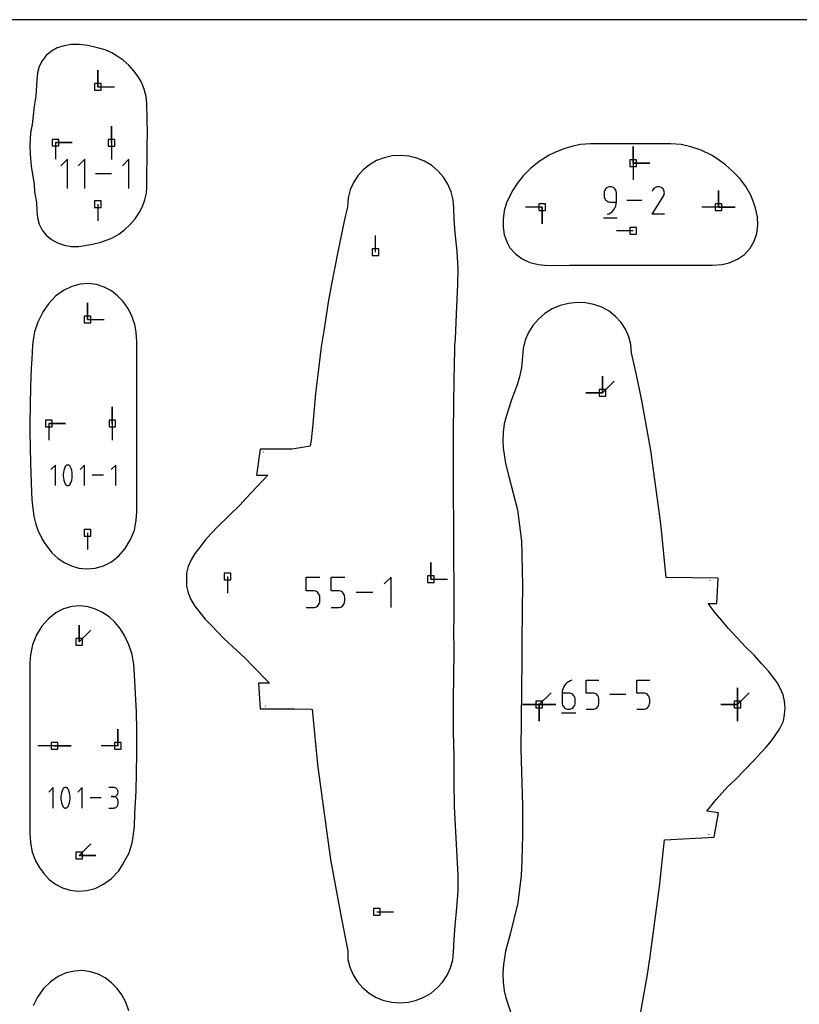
# Model space of a CAD drawing. Extents: x 0 to 600, y 0 to 900.
# Tile 18 of 55: x 170 to 237, y 816 to 900. Entities that reach past the tile are written whole.
import ezdxf

# ---------------------------------------------------------------- set-up
doc = ezdxf.new("R2010")
doc.units = 0

msp = doc.modelspace()

# ---------------------------------------------------------------- linework, layer by layer
at = {"layer": 'annotation', "color": 1}
for p, q in [((177.170846, 894.241262), (177.170846, 895.670012)), ((177.170846, 894.241262), (177.170846, 895.670012)), ((177.170846, 895.670012), (177.170846, 894.241262)), ((177.170846, 894.241262), (178.599596, 894.241262)), ((178.352972, 889.442863), (178.352972, 890.871613)), ((178.352972, 889.442863), (178.352972, 890.871613)), ((178.352972, 890.871613), (178.352972, 889.442863)), ((173.537967, 889.449781), (174.966717, 889.449781)), ((173.537967, 889.449781), (174.966717, 889.449781)), ((174.966717, 889.449781), (173.537967, 889.449781)), ((173.537967, 889.449781), (173.537967, 888.021031)), ((178.352972, 889.442863), (178.352971, 888.014113)), ((223.131706, 887.693757), (223.131706, 889.122507)), ((223.131706, 887.693757), (223.131706, 889.122507)), ((223.131706, 889.122507), (223.131706, 887.693757)), ((223.131706, 887.693757), (223.131706, 889.122507)), ((223.131706, 889.122507), (223.131706, 887.693757)), ((174.560952, 888.021831), (174.005908, 887.46663)), ((174.560952, 885.52515), (174.560952, 888.021831)), ((176.052252, 888.021831), (175.497208, 887.46663)), ((176.052252, 885.52515), (176.052252, 888.021831)), ((179.84495, 888.021831), (179.289906, 887.46663)), ((179.84495, 885.52515), (179.84495, 888.021831)), ((223.131706, 887.693757), (223.131705, 886.265007)), ((223.131706, 887.693757), (224.560456, 887.693757)), ((223.131706, 887.693757), (224.560456, 887.693757)), ((224.560456, 887.693757), (223.131706, 887.693757)), ((178.353807, 886.773491), (176.988664, 886.773491)), ((220.672699, 885.325447), (220.648246, 885.236451)), ((220.711624, 885.407415), (220.672699, 885.325447)), ((220.763523, 885.480864), (220.711624, 885.407415)), ((220.8269, 885.544303), (220.763523, 885.480864)), ((220.900256, 885.59624), (220.8269, 885.544303)), ((220.982095, 885.635184), (220.900256, 885.59624)), ((221.070919, 885.659645), (220.982095, 885.635184)), ((221.16523, 885.668129), (221.070919, 885.659645)), ((221.259737, 885.659645), (221.16523, 885.668129)), ((221.16523, 885.668129), (221.16523, 885.668129)), ((221.348665, 885.635184), (221.259737, 885.659645)), ((221.430534, 885.59624), (221.348665, 885.635184)), ((221.503866, 885.544303), (221.430534, 885.59624)), ((221.567181, 885.480864), (221.503866, 885.544303)), ((221.619002, 885.407415), (221.567181, 885.480864)), ((221.657847, 885.325447), (221.619002, 885.407415)), ((221.682239, 885.236451), (221.657847, 885.325447)), ((224.830109, 885.405005), (224.761105, 885.272636)), ((224.884869, 885.482656), (224.830109, 885.405005)), ((224.950569, 885.547476), (224.884869, 885.482656)), ((225.02521, 885.598947), (224.950569, 885.547476)), ((225.106795, 885.636549), (225.02521, 885.598947)), ((225.193326, 885.659764), (225.106795, 885.636549)), ((225.282803, 885.668072), (225.193326, 885.659764)), ((225.373229, 885.660954), (225.282803, 885.668072)), ((225.462607, 885.637891), (225.373229, 885.660954)), ((225.548936, 885.598364), (225.462607, 885.637891)), ((225.626149, 885.543536), (225.548936, 885.598364)), ((225.548936, 885.598364), (225.548936, 885.598364)), ((225.690708, 885.477742), (225.626149, 885.543536)), ((225.742037, 885.402999), (225.690708, 885.477742)), ((225.779565, 885.321324), (225.742037, 885.402999)), ((225.802715, 885.234732), (225.779565, 885.321324)), ((230.455896, 883.904499), (230.455896, 885.333249)), ((230.455896, 883.904499), (230.455896, 885.333249)), ((230.455896, 885.333249), (230.455896, 883.904499)), ((230.455896, 883.904499), (230.455896, 885.333249)), ((230.455896, 885.333249), (230.455896, 883.904499)), ((220.648246, 885.236451), (220.639762, 885.141919)), ((220.639762, 885.141919), (220.639762, 884.878814)), ((220.639762, 884.878814), (220.639762, 884.878814)), ((220.639762, 884.878814), (220.648246, 884.784287)), ((220.648246, 884.784287), (220.672699, 884.695305)), ((220.672699, 884.695305), (220.711624, 884.613357)), ((220.711624, 884.613357), (220.763523, 884.539931)), ((220.763523, 884.539931), (220.8269, 884.476517)), ((220.8269, 884.476517), (220.900256, 884.424603)), ((221.690699, 885.141919), (221.682239, 885.236451)), ((221.690699, 884.352752), (221.690699, 885.141919)), ((221.690699, 885.141919), (221.690699, 885.141919)), ((223.872297, 884.484973), (222.578437, 884.484973)), ((224.759621, 883.301796), (225.730721, 884.865142)), ((225.730721, 884.865142), (225.731882, 884.866579)), ((225.730721, 884.865142), (225.730721, 884.865142)), ((225.731882, 884.866579), (225.732995, 884.868028)), ((225.732995, 884.868028), (225.734068, 884.869501)), ((225.734068, 884.869501), (225.735108, 884.871011)), ((225.735108, 884.871011), (225.736122, 884.872569)), ((225.736122, 884.872569), (225.737118, 884.874189)), ((225.737118, 884.874189), (225.738103, 884.875882)), ((225.738103, 884.875882), (225.739085, 884.877661)), ((225.739085, 884.877661), (225.74007, 884.879537)), ((225.74007, 884.879537), (225.780166, 884.965627)), ((225.74007, 884.879537), (225.74007, 884.879537)), ((225.780166, 884.965627), (225.80359, 885.054868)), ((225.810915, 885.145242), (225.802715, 885.234732)), ((225.80359, 885.054868), (225.810915, 885.145242)), ((177.170846, 884.173346), (177.170846, 882.744596)), ((215.310647, 883.904499), (213.881897, 883.904499)), ((215.310647, 883.904499), (215.310647, 882.475749)), ((215.310647, 883.904499), (215.310647, 882.475749)), ((215.310647, 882.475749), (215.310647, 883.904499)), ((220.900256, 884.424603), (220.982095, 884.385678)), ((220.982095, 884.385678), (221.070919, 884.361232)), ((221.070919, 884.361232), (221.16523, 884.352752)), ((221.16523, 884.352752), (221.690699, 884.352752)), ((221.314632, 883.526959), (221.423602, 883.63625)), ((221.423602, 883.63625), (221.515956, 883.75945)), ((221.515956, 883.75945), (221.590268, 883.894628)), ((221.590268, 883.894628), (221.645113, 884.039857)), ((221.645113, 884.039857), (221.679065, 884.193208)), ((221.679065, 884.193208), (221.690699, 884.352752)), ((230.455896, 883.904499), (229.027146, 883.904499)), ((230.455896, 883.904499), (231.884646, 883.904499)), ((230.455896, 883.904499), (231.884646, 883.904499)), ((231.884646, 883.904499), (230.455896, 883.904499)), ((220.574097, 883.006026), (221.757254, 883.006026)), ((220.902274, 883.301816), (221.052542, 883.357813)), ((220.902274, 883.301816), (220.902274, 883.301816)), ((221.052542, 883.357813), (221.19047, 883.433504)), ((221.19047, 883.433504), (221.314632, 883.526959)), ((225.810558, 883.301796), (224.759621, 883.301796)), ((201.00955, 880.056924), (201.00955, 881.485674)), ((223.131273, 881.875145), (221.702523, 881.875145)), ((176.300084, 874.291408), (176.300084, 875.720158)), ((176.300084, 874.291408), (176.300084, 875.720158)), ((176.300084, 875.720158), (176.300084, 874.291408)), ((176.300084, 874.291408), (177.728834, 874.291408)), ((220.491567, 867.991507), (220.491567, 869.420257)), ((220.491567, 867.991507), (220.491567, 869.420257)), ((220.491567, 869.420257), (220.491567, 867.991507)), ((220.491567, 867.991507), (220.491567, 869.420257)), ((220.491567, 869.420257), (220.491567, 867.991507)), ((220.491567, 867.991507), (221.501846, 869.001786)), ((220.491567, 867.991507), (219.062817, 867.991507)), ((220.491567, 867.991507), (219.062817, 867.991507)), ((219.062817, 867.991507), (220.491567, 867.991507)), ((178.420178, 865.361173), (178.420178, 866.789923)), ((178.420178, 865.361173), (178.420178, 866.789923)), ((178.420178, 866.789923), (178.420178, 865.361173)), ((172.971767, 865.361173), (174.400517, 865.361173)), ((172.971767, 865.361173), (174.400517, 865.361173)), ((174.400517, 865.361173), (172.971767, 865.361173)), ((172.971767, 865.361173), (172.971767, 863.932423)), ((178.420178, 865.361173), (178.420178, 863.932423)), ((191.373468, 862.919839), (191.371316, 862.886587)), ((173.543254, 861.795016), (173.1512, 861.402852)), ((173.543254, 860.031496), (173.543254, 861.795016)), ((174.373654, 861.655374), (174.306053, 861.496402)), ((174.396419, 861.69323), (174.373654, 861.655374)), ((174.373654, 861.655374), (174.373654, 861.655374)), ((174.42479, 861.725491), (174.396419, 861.69323)), ((174.457828, 861.751844), (174.42479, 861.725491)), ((174.494593, 861.771976), (174.457828, 861.751844)), ((174.534147, 861.785575), (174.494593, 861.771976)), ((174.575548, 861.792329), (174.534147, 861.785575)), ((174.61786, 861.791926), (174.575548, 861.792329)), ((174.660141, 861.784054), (174.61786, 861.791926)), ((174.701453, 861.7684), (174.660141, 861.784054)), ((174.717268, 861.760089), (174.701453, 861.7684)), ((174.701453, 861.7684), (174.701453, 861.7684)), ((174.732443, 861.750544), (174.717268, 861.760089)), ((174.746907, 861.739838), (174.732443, 861.750544)), ((174.760583, 861.728049), (174.746907, 861.739838)), ((174.7734, 861.715251), (174.760583, 861.728049)), ((174.785282, 861.70152), (174.7734, 861.715251)), ((174.796157, 861.686931), (174.785282, 861.70152)), ((174.805951, 861.671561), (174.796157, 861.686931)), ((174.81459, 861.655484), (174.805951, 861.671561)), ((174.882518, 861.496185), (174.81459, 861.655484)), ((174.81459, 861.655484), (174.81459, 861.655484)), ((176.037707, 861.795016), (175.645654, 861.402852)), ((176.037707, 860.031496), (176.037707, 861.795016)), ((178.716663, 861.795016), (178.32461, 861.402852)), ((178.716663, 860.031496), (178.716663, 861.795016)), ((174.221552, 861.165933), (174.204651, 860.997044)), ((174.204651, 860.997044), (174.204651, 860.827457)), ((174.204651, 860.827457), (174.221552, 860.658478)), ((174.255352, 861.33282), (174.221552, 861.165933)), ((174.306053, 861.496402), (174.255352, 861.33282)), ((174.933465, 861.332358), (174.882518, 861.496185)), ((174.96743, 861.165306), (174.933465, 861.332358)), ((174.984412, 860.996335), (174.96743, 861.165306)), ((174.96743, 860.657851), (174.984412, 860.826748)), ((174.984412, 860.826748), (174.984412, 860.996335)), ((177.6634, 860.913256), (176.699138, 860.913256)), ((191.263618, 861.147784), (191.263618, 861.147784)), ((174.221552, 860.658478), (174.255352, 860.49141)), ((174.255352, 860.49141), (174.306053, 860.327558)), ((174.306053, 860.327558), (174.373654, 860.168226)), ((174.373654, 860.168226), (174.373654, 860.168226)), ((174.373654, 860.168226), (174.382261, 860.152181)), ((174.382261, 860.152181), (174.391983, 860.136888)), ((174.391983, 860.136888), (174.402777, 860.122391)), ((174.402777, 860.122391), (174.414604, 860.108739)), ((174.414604, 860.108739), (174.427422, 860.095976)), ((174.427422, 860.095976), (174.44119, 860.084151)), ((174.44119, 860.084151), (174.455867, 860.073308)), ((174.455867, 860.073308), (174.471413, 860.063495)), ((174.471413, 860.063495), (174.487787, 860.054757)), ((174.487787, 860.054757), (174.487787, 860.054757)), ((174.487787, 860.054757), (174.528773, 860.039436)), ((174.528773, 860.039436), (174.570808, 860.031823)), ((174.570808, 860.031823), (174.612941, 860.031611)), ((174.612941, 860.031611), (174.654223, 860.038487)), ((174.654223, 860.038487), (174.693702, 860.052141)), ((174.693702, 860.052141), (174.730428, 860.072264)), ((174.730428, 860.072264), (174.763452, 860.098544)), ((174.763452, 860.098544), (174.791822, 860.130672)), ((174.791822, 860.130672), (174.81459, 860.168337)), ((174.81459, 860.168337), (174.882518, 860.327341)), ((174.81459, 860.168337), (174.81459, 860.168337)), ((174.882518, 860.327341), (174.933465, 860.490947)), ((174.933465, 860.490947), (174.96743, 860.657851)), ((176.300084, 855.962036), (176.300084, 854.533286)), ((205.769213, 852.00405), (205.769213, 853.4328)), ((205.769213, 852.00405), (205.769213, 853.4328)), ((205.769213, 853.4328), (205.769213, 852.00405)), ((188.292597, 852.242175), (188.292597, 850.813425)), ((195.06576, 851.01094), (195.06576, 852.176764)), ((195.06576, 852.176764), (196.228464, 852.176764)), ((197.210204, 851.01094), (197.210204, 852.176764)), ((197.210204, 852.176764), (198.372909, 852.176764)), ((202.349942, 852.176764), (201.767933, 851.59459)), ((202.349942, 849.558791), (202.349942, 852.176764)), ((205.769213, 852.00405), (207.197963, 852.00405)), ((229.729377, 851.895498), (229.727545, 851.922493)), ((195.647112, 851.01094), (195.06576, 851.01094)), ((195.751497, 851.001609), (195.647112, 851.01094)), ((195.84979, 850.974698), (195.751497, 851.001609)), ((195.940339, 850.931831), (195.84979, 850.974698)), ((196.021492, 850.874629), (195.940339, 850.931831)), ((196.091595, 850.804716), (196.021492, 850.874629)), ((196.148996, 850.723715), (196.091595, 850.804716)), ((196.192044, 850.633248), (196.148996, 850.723715)), ((197.791556, 851.01094), (197.210204, 851.01094)), ((197.895941, 851.001609), (197.791556, 851.01094)), ((197.994234, 850.974698), (197.895941, 851.001609)), ((198.084783, 850.931831), (197.994234, 850.974698)), ((198.165936, 850.874629), (198.084783, 850.931831)), ((198.236039, 850.804716), (198.165936, 850.874629)), ((198.293441, 850.723715), (198.236039, 850.804716)), ((198.336488, 850.633248), (198.293441, 850.723715)), ((200.786357, 850.867777), (199.354895, 850.867777)), ((196.091541, 849.765876), (196.14896, 849.847111)), ((196.14896, 849.847111), (196.192025, 849.937774)), ((196.192025, 849.937774), (196.219078, 850.03622)), ((196.219084, 850.534938), (196.192044, 850.633248)), ((196.219078, 850.03622), (196.228464, 850.1408)), ((196.228464, 850.430409), (196.219084, 850.534938)), ((196.228464, 850.1408), (196.228464, 850.430409)), ((196.228464, 850.430409), (196.228464, 850.430409)), ((198.235985, 849.765876), (198.293404, 849.847111)), ((198.293404, 849.847111), (198.336469, 849.937774)), ((198.336469, 849.937774), (198.363522, 850.03622)), ((198.363528, 850.534938), (198.336488, 850.633248)), ((198.363522, 850.03622), (198.372909, 850.1408)), ((198.372909, 850.430409), (198.363528, 850.534938)), ((198.372909, 850.1408), (198.372909, 850.430409)), ((198.372909, 850.430409), (198.372909, 850.430409)), ((195.06576, 849.558791), (195.647112, 849.558791)), ((195.647112, 849.558791), (195.751454, 849.568172)), ((195.647112, 849.558791), (195.647112, 849.558791)), ((195.751454, 849.568172), (195.849724, 849.595219)), ((195.849724, 849.595219), (195.940266, 849.638283)), ((195.940266, 849.638283), (196.021424, 849.695718)), ((196.021424, 849.695718), (196.091541, 849.765876)), ((197.210204, 849.558791), (197.791556, 849.558791)), ((197.791556, 849.558791), (197.895898, 849.568172)), ((197.791556, 849.558791), (197.791556, 849.558791)), ((197.895898, 849.568172), (197.994168, 849.595219)), ((197.994168, 849.595219), (198.08471, 849.638283)), ((198.08471, 849.638283), (198.165868, 849.695718)), ((198.165868, 849.695718), (198.235985, 849.765876)), ((175.568057, 846.617535), (175.568057, 848.046285)), ((175.568057, 846.617535), (175.568057, 848.046285)), ((175.568057, 848.046285), (175.568057, 846.617535)), ((175.568057, 846.617535), (176.578336, 847.627814)), ((217.432439, 843.104353), (217.317135, 842.98856)), ((217.563846, 843.203448), (217.432439, 843.104353)), ((217.709859, 843.283833), (217.563846, 843.203448)), ((217.868979, 843.343494), (217.709859, 843.283833)), ((217.868979, 843.343494), (217.868979, 843.343494)), ((219.083502, 842.229634), (219.083502, 843.343494)), ((219.083502, 843.343494), (220.194381, 843.343494)), ((223.438, 842.229634), (223.438, 843.343494)), ((223.438, 843.343494), (224.548879, 843.343494)), ((215.067533, 841.245352), (216.077812, 842.255631)), ((217.046942, 842.398701), (217.034643, 842.229634)), ((217.034643, 842.229634), (217.034643, 841.398279)), ((217.590082, 842.229634), (217.034643, 842.229634)), ((217.08284, 842.561141), (217.046942, 842.398701)), ((217.140837, 842.71494), (217.08284, 842.561141)), ((217.219435, 842.858084), (217.140837, 842.71494)), ((217.317135, 842.98856), (217.219435, 842.858084)), ((217.68998, 842.220719), (217.590082, 842.229634)), ((217.783979, 842.195008), (217.68998, 842.220719)), ((219.638942, 842.229634), (219.083502, 842.229634)), ((219.738674, 842.220719), (219.638942, 842.229634)), ((219.832586, 842.195008), (219.738674, 842.220719)), ((223.993439, 842.229634), (223.438, 842.229634)), ((224.093171, 842.220719), (223.993439, 842.229634)), ((224.187083, 842.195008), (224.093171, 842.220719)), ((232.077869, 841.245352), (232.077869, 842.674102)), ((232.077869, 841.245352), (232.077869, 842.674102)), ((232.077869, 842.674102), (232.077869, 841.245352)), ((232.077869, 841.245352), (232.077869, 842.674102)), ((232.077869, 842.674102), (232.077869, 841.245352)), ((232.077869, 841.245352), (232.077869, 842.674102)), ((232.077869, 842.674102), (232.077869, 841.245352)), ((232.077869, 841.245352), (233.088148, 842.255631)), ((217.034643, 841.398279), (217.034643, 841.398279)), ((217.034643, 841.398279), (217.043611, 841.298361)), ((217.870518, 842.154051), (217.783979, 842.195008)), ((217.948033, 842.099399), (217.870518, 842.154051)), ((218.01496, 842.032603), (217.948033, 842.099399)), ((218.069736, 841.955212), (218.01496, 842.032603)), ((218.110797, 841.868777), (218.069736, 841.955212)), ((218.13658, 841.77485), (218.110797, 841.868777)), ((218.145522, 841.674979), (218.13658, 841.77485)), ((218.13658, 841.298361), (218.145522, 841.398279)), ((218.145522, 841.398279), (218.145522, 841.674979)), ((218.145522, 841.674979), (218.145522, 841.674979)), ((219.919099, 842.154051), (219.832586, 842.195008)), ((219.996634, 842.099399), (219.919099, 842.154051)), ((220.063612, 842.032603), (219.996634, 842.099399)), ((220.118455, 841.955212), (220.063612, 842.032603)), ((220.159584, 841.868777), (220.118455, 841.955212)), ((220.185419, 841.77485), (220.159584, 841.868777)), ((220.185414, 841.298361), (220.194381, 841.398279)), ((220.194381, 841.674979), (220.185419, 841.77485)), ((220.194381, 841.398279), (220.194381, 841.674979)), ((220.194381, 841.674979), (220.194381, 841.674979)), ((222.500255, 842.092853), (221.132597, 842.092853)), ((224.273596, 842.154051), (224.187083, 842.195008)), ((224.351131, 842.099399), (224.273596, 842.154051)), ((224.41811, 842.032603), (224.351131, 842.099399)), ((224.472953, 841.955212), (224.41811, 842.032603)), ((224.514081, 841.868777), (224.472953, 841.955212)), ((224.539916, 841.77485), (224.514081, 841.868777)), ((224.539911, 841.298361), (224.548879, 841.398279)), ((224.548879, 841.674979), (224.539916, 841.77485)), ((224.548879, 841.398279), (224.548879, 841.674979)), ((224.548879, 841.674979), (224.548879, 841.674979)), ((191.538586, 841.147316), (191.542927, 841.090996)), ((215.067533, 841.245352), (213.638783, 841.245352)), ((215.067533, 841.245352), (213.638783, 841.245352)), ((213.638783, 841.245352), (215.067533, 841.245352)), ((215.067533, 841.245352), (216.496283, 841.245352)), ((215.067533, 841.245352), (216.496283, 841.245352)), ((216.496283, 841.245352), (215.067533, 841.245352)), ((215.067533, 841.245352), (215.067533, 839.816602)), ((215.067533, 841.245352), (216.496283, 841.245352)), ((216.496283, 841.245352), (215.067533, 841.245352)), ((215.067533, 841.245352), (215.067533, 839.816602)), ((215.067533, 839.816602), (215.067533, 841.245352)), ((215.067533, 841.245352), (216.496283, 841.245352)), ((216.496283, 841.245352), (215.067533, 841.245352)), ((215.067533, 841.245352), (215.067533, 839.816602)), ((215.067533, 839.816602), (215.067533, 841.245352)), ((216.965076, 840.529552), (218.215717, 840.529552)), ((217.043611, 841.298361), (217.069459, 841.204303)), ((217.069459, 841.204303), (217.110604, 841.117681)), ((217.110604, 841.117681), (217.165463, 841.040067)), ((217.165463, 841.040067), (217.232455, 840.973036)), ((217.232455, 840.973036), (217.309995, 840.918161)), ((217.309995, 840.918161), (217.396502, 840.877017)), ((217.396502, 840.877017), (217.490392, 840.851176)), ((217.490392, 840.851176), (217.590082, 840.842212)), ((217.590082, 840.842212), (217.68998, 840.851176)), ((217.590082, 840.842212), (217.590082, 840.842212)), ((217.68998, 840.851176), (217.783979, 840.877017)), ((217.783979, 840.877017), (217.870518, 840.918161)), ((217.870518, 840.918161), (217.948033, 840.973036)), ((217.948033, 840.973036), (218.01496, 841.040067)), ((218.01496, 841.040067), (218.069736, 841.117681)), ((218.069736, 841.117681), (218.110797, 841.204303)), ((218.110797, 841.204303), (218.13658, 841.298361)), ((219.083502, 840.842212), (219.638942, 840.842212)), ((219.638942, 840.842212), (219.738632, 840.851176)), ((219.638942, 840.842212), (219.638942, 840.842212)), ((219.738632, 840.851176), (219.832522, 840.877017)), ((219.832522, 840.877017), (219.919029, 840.918161)), ((219.919029, 840.918161), (219.996569, 840.973036)), ((219.996569, 840.973036), (220.063561, 841.040067)), ((220.063561, 841.040067), (220.118421, 841.117681)), ((220.118421, 841.117681), (220.159566, 841.204303)), ((220.159566, 841.204303), (220.185414, 841.298361)), ((223.438, 840.842212), (223.993439, 840.842212)), ((223.993439, 840.842212), (224.09313, 840.851176)), ((223.993439, 840.842212), (223.993439, 840.842212)), ((224.09313, 840.851176), (224.18702, 840.877017)), ((224.18702, 840.877017), (224.273526, 840.918161)), ((224.273526, 840.918161), (224.351067, 840.973036)), ((224.351067, 840.973036), (224.418058, 841.040067)), ((224.418058, 841.040067), (224.472918, 841.117681)), ((224.472918, 841.117681), (224.514063, 841.204303)), ((224.514063, 841.204303), (224.539911, 841.298361)), ((232.077869, 841.245352), (230.64912, 841.245352)), ((232.077869, 841.245352), (230.64912, 841.245352)), ((230.64912, 841.245352), (232.077869, 841.245352)), ((232.077869, 841.245352), (232.077869, 839.816602)), ((232.077869, 841.245352), (232.077869, 839.816602)), ((232.077869, 839.816602), (232.077869, 841.245352)), ((232.077869, 841.245352), (232.077869, 839.816602)), ((232.077869, 839.816602), (232.077869, 841.245352)), ((178.896408, 837.695179), (178.896408, 839.123929)), ((178.896408, 837.695179), (178.896408, 839.123929)), ((178.896408, 839.123929), (178.896408, 837.695179)), ((173.448014, 837.695179), (172.019264, 837.695179)), ((173.448014, 837.695179), (174.876764, 837.695179)), ((173.448014, 837.695179), (174.876764, 837.695179)), ((174.876764, 837.695179), (173.448014, 837.695179)), ((178.896408, 837.695179), (177.467658, 837.695179)), ((173.347635, 834.128993), (172.955579, 833.736826)), ((173.347635, 832.365457), (173.347635, 834.128993)), ((174.110441, 833.830376), (174.05974, 833.666793)), ((174.178043, 833.989349), (174.110441, 833.830376)), ((174.200808, 834.027206), (174.178043, 833.989349)), ((174.178043, 833.989349), (174.178043, 833.989349)), ((174.22918, 834.059467), (174.200808, 834.027206)), ((174.262218, 834.08582), (174.22918, 834.059467)), ((174.298983, 834.105952), (174.262218, 834.08582)), ((174.338537, 834.119551), (174.298983, 834.105952)), ((174.379939, 834.126306), (174.338537, 834.119551)), ((174.422251, 834.125903), (174.379939, 834.126306)), ((174.464532, 834.11803), (174.422251, 834.125903)), ((174.505845, 834.102376), (174.464532, 834.11803)), ((174.52166, 834.094066), (174.505845, 834.102376)), ((174.505845, 834.102376), (174.505845, 834.102376)), ((174.536836, 834.08452), (174.52166, 834.094066)), ((174.551299, 834.073814), (174.536836, 834.08452)), ((174.564976, 834.062025), (174.551299, 834.073814)), ((174.577792, 834.049227), (174.564976, 834.062025)), ((174.589675, 834.035496), (174.577792, 834.049227)), ((174.60055, 834.020907), (174.589675, 834.035496)), ((174.610344, 834.005537), (174.60055, 834.020907)), ((174.618982, 833.98946), (174.610344, 834.005537)), ((174.686912, 833.830159), (174.618982, 833.98946)), ((174.618982, 833.98946), (174.618982, 833.98946)), ((174.737859, 833.66633), (174.686912, 833.830159)), ((175.842111, 834.128993), (175.450054, 833.736826)), ((175.842111, 832.365457), (175.842111, 834.128993)), ((178.520592, 834.126947), (178.128978, 834.126947)), ((178.591025, 834.120625), (178.520592, 834.126947)), ((178.6573, 834.102406), (178.591025, 834.120625)), ((178.718314, 834.073411), (178.6573, 834.102406)), ((178.772966, 834.03476), (178.718314, 834.073411)), ((178.820153, 833.987574), (178.772966, 834.03476)), ((178.858773, 833.932973), (178.820153, 833.987574)), ((178.887724, 833.872077), (178.858773, 833.932973)), ((178.905902, 833.806008), (178.887724, 833.872077)), ((178.912207, 833.735886), (178.905902, 833.806008)), ((174.025939, 833.499904), (174.009039, 833.331013)), ((174.009039, 833.331013), (174.009039, 833.161425)), ((174.009039, 833.161425), (174.025939, 832.992444)), ((174.05974, 833.666793), (174.025939, 833.499904)), ((174.025939, 832.992444), (174.05974, 832.825375)), ((174.771824, 833.499277), (174.737859, 833.66633)), ((174.737859, 832.824912), (174.771824, 832.991818)), ((174.788806, 833.330305), (174.771824, 833.499277)), ((174.771824, 832.991818), (174.788806, 833.160717)), ((174.788806, 833.160717), (174.788806, 833.330305)), ((177.467818, 833.247225), (176.503547, 833.247225)), ((178.520592, 833.343718), (178.324509, 833.343718)), ((178.324509, 833.343718), (178.520592, 833.343718)), ((178.520592, 833.343718), (178.591025, 833.350042)), ((178.591025, 833.337396), (178.520592, 833.343718)), ((178.520592, 833.343718), (178.520592, 833.343718)), ((178.591025, 833.350042), (178.6573, 833.368271)), ((178.6573, 833.319178), (178.591025, 833.337396)), ((178.6573, 833.368271), (178.718314, 833.397295)), ((178.718314, 833.290183), (178.6573, 833.319178)), ((178.718314, 833.397295), (178.772966, 833.436002)), ((178.772966, 833.251532), (178.718314, 833.290183)), ((178.772966, 833.436002), (178.820153, 833.483281)), ((178.820153, 833.204345), (178.772966, 833.251532)), ((178.820153, 833.483281), (178.858773, 833.53802)), ((178.858773, 833.149744), (178.820153, 833.204345)), ((178.858773, 833.53802), (178.887724, 833.599108)), ((178.887724, 833.088849), (178.858773, 833.149744)), ((178.887724, 833.599108), (178.905902, 833.665434)), ((178.905902, 833.02278), (178.887724, 833.088849)), ((178.905902, 833.665434), (178.912207, 833.735886)), ((178.912207, 832.952657), (178.905902, 833.02278)), ((178.912207, 833.735886), (178.912207, 833.735886)), ((178.912207, 832.756574), (178.912207, 832.952657)), ((178.912207, 832.952657), (178.912207, 832.952657)), ((174.05974, 832.825375), (174.110441, 832.661522)), ((174.110441, 832.661522), (174.178043, 832.502188)), ((174.178043, 832.502188), (174.178043, 832.502188)), ((174.178043, 832.502188), (174.18665, 832.486144)), ((174.18665, 832.486144), (174.196372, 832.47085)), ((174.196372, 832.47085), (174.207166, 832.456353)), ((174.207166, 832.456353), (174.218993, 832.442701)), ((174.218993, 832.442701), (174.231811, 832.429938)), ((174.231811, 832.429938), (174.245579, 832.418112)), ((174.245579, 832.418112), (174.260257, 832.407269)), ((174.260257, 832.407269), (174.275803, 832.397456)), ((174.275803, 832.397456), (174.292176, 832.388719)), ((174.292176, 832.388719), (174.292176, 832.388719)), ((174.292176, 832.388719), (174.333163, 832.373397)), ((174.333163, 832.373397), (174.375199, 832.365785)), ((174.375199, 832.365785), (174.417332, 832.365572)), ((174.417332, 832.365572), (174.458614, 832.372448)), ((174.458614, 832.372448), (174.498093, 832.386103)), ((174.498093, 832.386103), (174.53482, 832.406225)), ((174.53482, 832.406225), (174.567844, 832.432506)), ((174.567844, 832.432506), (174.596215, 832.464634)), ((174.596215, 832.464634), (174.618982, 832.502299)), ((174.618982, 832.502299), (174.686912, 832.661305)), ((174.618982, 832.502299), (174.618982, 832.502299)), ((174.686912, 832.661305), (174.737859, 832.824912)), ((178.128978, 832.365512), (178.520592, 832.365512)), ((178.520592, 832.365512), (178.591025, 832.371831)), ((178.520592, 832.365512), (178.520592, 832.365512)), ((178.591025, 832.371831), (178.6573, 832.39004)), ((178.6573, 832.39004), (178.718314, 832.419024)), ((178.718314, 832.419024), (178.772966, 832.457663)), ((178.772966, 832.457663), (178.820153, 832.50484)), ((178.820153, 832.50484), (178.858773, 832.559437)), ((178.858773, 832.559437), (178.887724, 832.620337)), ((178.887724, 832.620337), (178.905902, 832.686422)), ((178.905902, 832.686422), (178.912207, 832.756574)), ((229.617821, 830.094384), (229.621035, 830.136434)), ((175.568057, 828.288194), (176.578336, 829.298473)), ((175.568057, 828.288194), (176.996807, 828.288194)), ((175.568057, 828.288194), (176.996807, 828.288194)), ((176.996807, 828.288194), (175.568057, 828.288194)), ((201.124762, 823.468819), (202.553512, 823.468819))]:
    msp.add_line(p, q, dxfattribs=at)
at = {"layer": 'boundary', "color": 5}
for p, q in [((173.185423, 897.287886), (172.748027, 896.920908)), ((173.698612, 897.573556), (173.185423, 897.287886)), ((174.275032, 897.770522), (173.698612, 897.573556)), ((174.900487, 897.873559), (174.275032, 897.770522)), ((175.559263, 897.879821), (174.900487, 897.873559)), ((176.316679, 897.7724), (175.559263, 897.879821)), ((177.036454, 897.627618), (176.316679, 897.7724)), ((177.800776, 897.404693), (177.036454, 897.627618)), ((178.36769, 897.158133), (177.800776, 897.404693)), ((178.838275, 896.881915), (178.36769, 897.158133)), ((172.399127, 896.483657), (172.140756, 895.982316)), ((172.748027, 896.920908), (172.399127, 896.483657)), ((179.35148, 896.517757), (178.838275, 896.881915)), ((179.822659, 896.105627), (179.35148, 896.517757)), ((171.98524, 895.434338), (171.934143, 894.849696)), ((172.140756, 895.982316), (171.98524, 895.434338)), ((180.244771, 895.651497), (179.822659, 896.105627)), ((180.610959, 895.161609), (180.244771, 895.651497)), ((171.934143, 894.849696), (171.86271, 893.447521)), ((180.914397, 894.642592), (180.610959, 895.161609)), ((181.165452, 894.047204), (180.914397, 894.642592)), ((181.329213, 893.411846), (181.165452, 894.047204)), ((171.86271, 893.447521), (171.710064, 892.568599)), ((181.385217, 892.78534), (181.329213, 893.411846)), ((171.710064, 892.568599), (171.529563, 891.01708)), ((181.429483, 890.222486), (181.385217, 892.78534)), ((171.529563, 891.01708), (171.403464, 890.299205)), ((171.377715, 889.754619), (171.338215, 889.207515)), ((171.403464, 890.299205), (171.377715, 889.754619)), ((181.401587, 889.237689), (181.429483, 890.222486)), ((171.338215, 889.207515), (171.367825, 888.4498)), ((181.38276, 885.627575), (181.401587, 889.237689)), ((217.174933, 888.927557), (216.407066, 888.605931)), ((217.953254, 889.163359), (217.174933, 888.927557)), ((218.601693, 889.297453), (217.953254, 889.163359)), ((219.475297, 889.357801), (218.601693, 889.297453)), ((221.37691, 889.358016), (219.475297, 889.357801)), ((226.369808, 889.360757), (221.37691, 889.358016)), ((227.258612, 889.278922), (226.369808, 889.360757)), ((228.082089, 889.099832), (227.258612, 889.278922)), ((228.974884, 888.792209), (228.082089, 889.099832)), ((229.853236, 888.366366), (228.974884, 888.792209)), ((171.367825, 888.4498), (171.452012, 887.44453)), ((201.100362, 887.906501), (200.502061, 887.557749)), ((201.744931, 888.160816), (201.100362, 887.906501)), ((202.438124, 888.315483), (201.744931, 888.160816)), ((203.145505, 888.361147), (202.438124, 888.315483)), ((203.86004, 888.298468), (203.145505, 888.361147)), ((204.559906, 888.127422), (203.86004, 888.298468)), ((205.225083, 887.852154), (204.559906, 888.127422)), ((205.83901, 887.479543), (205.225083, 887.852154)), ((215.069694, 887.825989), (214.284258, 887.1943)), ((215.916938, 888.364378), (215.069694, 887.825989)), ((216.407066, 888.605931), (215.916938, 888.364378)), ((230.345242, 888.057304), (229.853236, 888.366366)), ((231.043248, 887.553977), (230.345242, 888.057304)), ((171.452012, 887.44453), (171.709678, 885.848571)), ((199.964202, 887.121782), (199.499969, 886.607832)), ((200.502061, 887.557749), (199.964202, 887.121782)), ((206.386711, 887.018713), (205.83901, 887.479543)), ((206.854632, 886.480987), (206.386711, 887.018713)), ((214.284258, 887.1943), (213.695988, 886.595539)), ((231.69044, 886.986097), (231.043248, 887.553977)), ((232.275989, 886.361995), (231.69044, 886.986097)), ((199.499969, 886.607832), (199.121126, 886.027134)), ((207.231232, 885.879691), (206.854632, 886.480987)), ((213.695988, 886.595539), (213.181556, 885.954295)), ((232.789159, 885.690795), (232.275989, 886.361995)), ((171.709678, 885.848571), (171.746496, 885.22484)), ((181.34123, 885.11148), (181.38276, 885.627575)), ((198.83781, 885.392701), (198.658091, 884.719122)), ((199.121126, 886.027134), (198.83781, 885.392701)), ((207.507242, 885.229626), (207.231232, 885.879691)), ((213.181556, 885.954295), (212.743914, 885.274375)), ((233.229832, 884.946329), (232.789159, 885.690795)), ((171.746496, 885.22484), (171.899479, 884.327935)), ((181.007701, 883.983404), (181.215652, 884.543388)), ((181.215652, 884.543388), (181.34123, 885.11148)), ((198.658091, 884.719122), (198.59628, 883.929538)), ((207.675909, 884.546684), (207.507242, 885.229626)), ((207.732941, 883.846614), (207.675909, 884.546684)), ((212.743914, 885.274375), (212.262374, 884.279167)), ((233.466903, 884.35758), (233.229832, 884.946329)), ((171.899479, 884.327935), (171.942631, 883.583601)), ((180.723846, 883.440878), (181.007701, 883.983404)), ((198.59628, 883.929538), (198.373477, 883.009451)), ((207.753811, 882.893549), (207.732941, 883.846614)), ((212.068689, 883.607069), (211.958892, 882.891238)), ((212.262374, 884.279167), (212.068689, 883.607069)), ((233.632499, 883.836625), (233.466903, 884.35758)), ((233.788966, 883.094672), (233.632499, 883.836625)), ((171.942631, 883.583601), (171.993504, 883.000051)), ((171.993504, 883.000051), (172.148106, 882.451753)), ((179.955748, 882.441571), (180.370862, 882.924303)), ((180.370862, 882.924303), (180.723846, 883.440878)), ((198.373477, 883.009451), (197.741351, 879.930813)), ((207.854805, 881.714461), (207.753811, 882.893549)), ((211.958892, 882.891238), (211.957207, 882.203466)), ((233.825132, 882.364425), (233.788966, 883.094672)), ((172.148106, 882.451753), (172.403293, 881.95153)), ((172.403293, 881.95153), (172.753124, 881.511734)), ((178.968949, 881.606907), (179.485878, 882.000095)), ((179.485878, 882.000095), (179.955748, 882.441571)), ((211.957207, 882.203466), (212.067835, 881.533096)), ((233.738721, 881.658819), (233.825132, 882.364425)), ((172.753124, 881.511734), (173.189261, 881.143501)), ((173.189261, 881.143501), (173.701138, 880.856212)), ((177.439577, 880.907609), (178.375719, 881.259983)), ((178.375719, 881.259983), (178.968949, 881.606907)), ((208.016552, 880.103823), (207.854805, 881.714461)), ((212.067835, 881.533096), (212.300746, 880.895572)), ((233.523966, 880.995054), (233.738721, 881.658819)), ((173.701138, 880.856212), (174.276243, 880.657333)), ((174.276243, 880.657333), (174.900375, 880.552104)), ((174.900375, 880.552104), (175.558551, 880.543491)), ((175.558551, 880.543491), (176.092465, 880.613009)), ((176.092465, 880.613009), (176.723036, 880.73031)), ((176.723036, 880.73031), (177.439577, 880.907609)), ((212.300746, 880.895572), (212.552948, 880.439639)), ((212.552948, 880.439639), (213.016213, 879.910047)), ((232.698677, 879.867852), (233.177426, 880.391583)), ((233.177426, 880.391583), (233.523966, 880.995054)), ((197.741351, 879.930813), (197.242158, 877.310852)), ((208.097505, 878.664394), (208.016552, 880.103823)), ((213.016213, 879.910047), (213.589238, 879.484771)), ((213.589238, 879.484771), (214.257188, 879.173656)), ((231.363129, 879.138111), (232.091166, 879.443616)), ((232.091166, 879.443616), (232.698677, 879.867852)), ((208.092356, 877.284246), (208.097505, 878.664394)), ((214.257188, 879.173656), (215.003546, 878.983603)), ((215.003546, 878.983603), (215.517455, 878.941091)), ((215.517455, 878.941091), (216.945695, 878.919039)), ((216.945695, 878.919039), (217.675128, 878.928267)), ((217.675128, 878.928267), (218.718636, 878.934753)), ((218.718636, 878.934753), (221.221316, 878.93475)), ((221.221316, 878.93475), (223.378112, 878.934749)), ((223.378112, 878.934749), (225.541737, 878.934759)), ((225.541737, 878.934759), (227.111459, 878.934343)), ((227.111459, 878.934343), (228.098836, 878.928705)), ((228.098836, 878.928705), (229.949551, 878.926619)), ((229.949551, 878.926619), (230.76191, 878.989009)), ((230.76191, 878.989009), (231.363129, 879.138111)), ((174.9447, 877.118149), (174.236058, 876.776455)), ((175.653814, 877.308423), (174.9447, 877.118149)), ((176.369971, 877.357471), (175.653814, 877.308423)), ((177.074554, 877.270721), (176.369971, 877.357471)), ((177.733594, 877.058153), (177.074554, 877.270721)), ((178.336419, 876.735802), (177.733594, 877.058153)), ((197.242158, 877.310852), (196.98373, 875.941405)), ((207.960367, 874.743146), (208.092356, 877.284246)), ((173.554837, 876.277734), (172.927605, 875.62174)), ((174.236058, 876.776455), (173.554837, 876.277734)), ((178.876104, 876.319137), (178.336419, 876.735802)), ((179.347595, 875.822638), (178.876104, 876.319137)), ((172.927605, 875.62174), (172.478701, 874.964636)), ((179.747343, 875.259893), (179.347595, 875.822638)), ((180.073012, 874.643603), (179.747343, 875.259893)), ((196.98373, 875.941405), (196.571996, 873.314895)), ((216.182452, 875.182272), (215.555108, 874.792946)), ((216.862223, 875.474934), (216.182452, 875.182272)), ((217.577694, 875.663686), (216.862223, 875.474934)), ((218.308067, 875.743771), (217.577694, 875.663686)), ((219.038717, 875.71428), (218.308067, 875.743771)), ((219.754381, 875.575084), (219.038717, 875.71428)), ((220.434406, 875.329493), (219.754381, 875.575084)), ((221.061986, 874.983618), (220.434406, 875.329493)), ((172.478701, 874.964636), (172.020827, 874.053223)), ((180.352406, 873.857951), (180.073012, 874.643603)), ((207.868005, 872.58582), (207.960367, 874.743146)), ((214.995652, 874.316567), (214.517915, 873.764867)), ((215.555108, 874.792946), (214.995652, 874.316567)), ((221.621712, 874.545985), (221.061986, 874.983618)), ((222.099757, 874.027406), (221.621712, 874.545985)), ((172.020827, 874.053223), (171.748955, 873.214451)), ((180.480361, 873.196903), (180.352406, 873.857951)), ((214.517915, 873.764867), (214.133583, 873.151465)), ((222.484391, 873.440672), (222.099757, 874.027406)), ((171.659147, 872.700168), (171.553536, 872.101406)), ((171.748955, 873.214451), (171.659147, 872.700168)), ((180.529413, 872.354448), (180.480361, 873.196903)), ((196.571996, 873.314895), (196.359004, 871.942066)), ((214.133583, 873.151465), (213.852165, 872.491481)), ((222.766169, 872.800265), (222.484391, 873.440672)), ((222.938148, 872.121986), (222.766169, 872.800265)), ((171.553536, 872.101406), (171.536691, 871.45901)), ((180.52998, 869.957476), (180.529413, 872.354448)), ((196.359004, 871.942066), (196.032293, 869.310665)), ((207.786991, 870.045323), (207.810496, 872.066973)), ((207.810496, 872.066973), (207.868005, 872.58582)), ((213.680584, 871.801133), (213.617349, 871.091145)), ((213.852165, 872.491481), (213.680584, 871.801133)), ((222.996068, 871.420249), (222.938148, 872.121986)), ((171.515922, 870.944674), (171.446804, 870.102051)), ((171.536691, 871.45901), (171.515922, 870.944674)), ((213.617349, 871.091145), (213.541198, 870.169865)), ((223.447555, 869.384241), (222.996068, 871.420249)), ((171.446804, 870.102051), (171.393579, 868.521918)), ((213.541198, 870.169865), (213.375165, 869.36163)), ((180.516709, 857.768437), (180.52998, 869.957476)), ((196.032293, 869.310665), (195.863423, 867.934981)), ((207.745073, 866.770135), (207.752166, 869.387736)), ((207.752166, 869.387736), (207.786991, 870.045323)), ((213.375165, 869.36163), (213.165075, 868.669194)), ((223.809678, 867.625038), (223.447555, 869.384241)), ((171.393579, 868.521918), (171.354024, 866.936194)), ((213.165075, 868.669194), (212.978638, 868.152828)), ((195.863423, 867.934981), (195.619427, 865.301415)), ((212.978638, 868.152828), (212.662997, 867.301851)), ((223.95677, 866.845418), (223.809678, 867.625038)), ((171.354024, 866.936194), (171.339556, 865.348386)), ((207.718403, 864.906336), (207.745073, 866.770135)), ((212.662997, 867.301851), (212.245092, 866.039098)), ((224.513495, 863.826279), (223.95677, 866.845418)), ((212.245092, 866.039098), (212.06594, 865.33204)), ((171.339556, 865.348386), (171.343955, 864.666636)), ((195.619427, 865.301415), (195.493431, 863.924447)), ((212.06594, 865.33204), (211.958892, 864.600357)), ((171.343955, 864.666636), (171.388732, 861.951327)), ((207.719519, 862.119903), (207.718403, 864.906336)), ((211.958892, 864.600357), (211.930107, 863.846866)), ((195.403989, 863.400355), (193.860626, 863.147901)), ((195.493431, 863.924447), (195.403989, 863.400355)), ((211.930107, 863.846866), (211.957, 863.258287)), ((224.635126, 863.0446), (224.513495, 863.826279)), ((191.107601, 863.147777), (190.787651, 860.920009)), ((193.860626, 863.147901), (191.107601, 863.147777)), ((211.957, 863.258287), (212.179362, 861.924784)), ((225.468315, 856.98155), (224.635126, 863.0446)), ((171.388732, 861.951327), (171.479582, 859.456678)), ((207.718569, 861.486589), (207.719519, 862.119903)), ((212.179362, 861.924784), (212.453709, 860.821851)), ((190.787651, 860.920009), (191.764023, 860.919859)), ((191.764023, 860.919859), (191.305392, 860.439804)), ((207.744232, 854.447785), (207.718569, 861.486589)), ((212.453709, 860.821851), (213.203176, 857.935274)), ((191.305392, 860.439804), (189.889869, 858.916123)), ((171.479582, 859.456678), (171.506326, 858.823086)), ((171.506326, 858.823086), (171.570221, 858.303558)), ((171.570221, 858.303558), (171.672145, 857.408632)), ((189.402163, 858.392068), (187.454166, 856.483414)), ((189.889869, 858.916123), (189.402163, 858.392068)), ((180.479038, 857.063474), (180.516709, 857.768437)), ((213.203176, 857.935274), (213.535102, 855.264891)), ((171.672145, 857.408632), (171.846936, 856.708433)), ((171.846936, 856.708433), (172.016952, 856.208089)), ((180.310813, 856.218448), (180.479038, 857.063474)), ((225.565148, 856.198231), (225.468315, 856.98155)), ((172.016952, 856.208089), (172.390054, 855.424224)), ((179.9819, 855.391296), (180.310813, 856.218448)), ((186.87548, 855.875943), (186.375559, 855.346979)), ((187.454166, 856.483414), (186.87548, 855.875943)), ((225.963208, 852.149774), (225.565148, 856.198231)), ((172.390054, 855.424224), (172.566134, 855.153753)), ((172.566134, 855.153753), (173.237416, 854.26303)), ((179.521688, 854.630452), (179.9819, 855.391296)), ((186.375559, 855.346979), (185.848723, 854.642766)), ((213.535102, 855.264891), (213.572824, 854.246396)), ((173.237416, 854.26303), (173.739609, 853.802785)), ((178.965991, 853.994989), (179.521688, 854.630452)), ((185.515009, 854.213287), (185.187266, 853.646771)), ((185.848723, 854.642766), (185.515009, 854.213287)), ((207.758954, 850.801555), (207.744232, 854.447785)), ((213.572824, 854.246396), (213.613178, 852.586691)), ((173.739609, 853.802785), (174.29706, 853.422152)), ((174.29706, 853.422152), (174.901758, 853.133359)), ((177.658085, 853.145596), (178.337184, 853.497758)), ((178.337184, 853.497758), (178.965991, 853.994989)), ((185.187266, 853.646771), (184.943788, 853.084108)), ((174.901758, 853.133359), (175.546239, 852.947518)), ((175.546239, 852.947518), (176.234797, 852.877605)), ((176.234797, 852.877605), (176.950876, 852.939937)), ((176.950876, 852.939937), (177.658085, 853.145596)), ((184.789237, 852.518876), (184.77811, 851.954132)), ((184.943788, 853.084108), (184.789237, 852.518876)), ((213.613178, 852.586691), (213.616117, 851.655425)), ((184.77811, 851.954132), (184.77901, 851.389119)), ((213.616117, 851.655425), (213.577331, 846.780406)), ((230.42709, 852.079599), (225.963208, 852.149774)), ((230.312223, 849.921991), (230.42709, 852.079599)), ((184.77901, 851.389119), (184.926153, 850.821303)), ((184.926153, 850.821303), (185.170843, 850.258015)), ((207.760664, 849.090862), (207.758954, 850.801555)), ((185.170843, 850.258015), (185.505383, 849.694003)), ((230.154524, 849.108451), (229.574005, 849.922055)), ((229.574005, 849.922055), (230.312223, 849.921991)), ((173.558843, 849.099998), (172.92796, 848.608295)), ((174.239266, 849.446261), (173.558843, 849.099998)), ((174.947063, 849.645909), (174.239266, 849.446261)), ((175.661731, 849.702605), (174.947063, 849.645909)), ((176.342817, 849.628496), (175.661731, 849.702605)), ((176.982876, 849.440117), (176.342817, 849.628496)), ((177.586749, 849.148334), (176.982876, 849.440117)), ((178.143163, 848.764937), (177.586749, 849.148334)), ((185.505383, 849.694003), (185.846673, 849.268297)), ((185.846673, 849.268297), (186.386007, 848.570342)), ((207.741481, 847.171906), (207.760664, 849.090862)), ((230.573723, 848.653938), (230.154524, 849.108451)), ((172.92796, 848.608295), (172.369455, 847.977798)), ((178.644171, 848.302199), (178.143163, 848.764937)), ((179.083707, 847.772444), (178.644171, 848.302199)), ((186.386007, 848.570342), (186.898485, 848.045197)), ((231.321367, 847.766404), (230.573723, 848.653938)), ((172.369455, 847.977798), (171.905781, 847.221169)), ((179.472367, 847.163495), (179.083707, 847.772444)), ((186.898485, 848.045197), (187.486468, 847.447886)), ((187.486468, 847.447886), (187.970851, 846.952408)), ((232.771828, 846.202236), (231.321367, 847.766404)), ((171.905781, 847.221169), (171.557697, 846.3574)), ((179.847413, 846.379249), (179.472367, 847.163495)), ((187.970851, 846.952408), (189.841124, 845.20498)), ((207.751301, 846.298124), (207.741481, 847.171906)), ((213.577331, 846.780406), (213.573231, 846.03727)), ((171.557697, 846.3574), (171.3878, 845.523031)), ((180.119249, 845.540461), (179.847413, 846.379249)), ((207.717423, 841.609452), (207.760252, 845.776887)), ((207.760252, 845.776887), (207.751301, 846.298124)), ((213.573231, 846.03727), (213.571142, 845.101873)), ((233.512027, 845.493484), (232.771828, 846.202236)), ((171.350277, 844.809062), (171.338215, 842.283597)), ((171.3878, 845.523031), (171.350277, 844.809062)), ((180.280372, 844.670275), (180.119249, 845.540461)), ((189.841124, 845.20498), (190.415584, 844.592724)), ((213.571142, 845.101873), (213.493989, 837.3816)), ((234.135335, 844.777027), (233.512027, 845.493484)), ((234.746268, 844.119184), (234.135335, 844.777027)), ((180.326619, 843.791225), (180.280372, 844.670275)), ((190.415584, 844.592724), (191.913566, 843.091019)), ((235.476507, 843.139579), (234.746268, 844.119184)), ((180.353551, 843.251462), (180.326619, 843.791225)), ((180.419672, 842.204504), (180.353551, 843.251462)), ((191.913566, 843.091019), (190.979813, 843.090926)), ((190.979813, 843.090926), (191.113329, 840.862844)), ((235.785741, 842.588252), (235.476507, 843.139579)), ((171.338215, 842.283597), (171.339806, 830.225929)), ((180.481596, 840.620685), (180.419672, 842.204504)), ((236.010313, 842.065201), (235.785741, 842.588252)), ((207.717708, 838.895873), (207.717423, 841.609452)), ((236.112087, 841.529284), (236.010313, 842.065201)), ((236.168693, 840.964251), (236.112087, 841.529284)), ((180.518313, 839.034476), (180.481596, 840.620685)), ((191.113329, 840.862844), (194.050628, 840.861754)), ((194.050628, 840.861754), (195.569645, 840.861698)), ((195.569645, 840.861698), (195.879955, 837.565227)), ((236.125209, 840.399532), (236.168693, 840.964251)), ((235.690852, 839.120322), (236.023156, 839.831761)), ((236.023156, 839.831761), (236.125209, 840.399532)), ((180.528623, 837.674506), (180.518313, 839.034476)), ((207.736815, 837.778285), (207.717708, 838.895873)), ((235.013191, 838.143657), (235.690852, 839.120322)), ((234.550951, 837.58063), (235.013191, 838.143657)), ((180.524224, 836.992803), (180.528623, 837.674506)), ((195.879955, 837.565227), (196.049434, 835.867821)), ((207.758189, 836.843957), (207.736815, 837.778285)), ((213.493989, 837.3816), (213.619949, 832.591332)), ((233.502496, 836.457838), (234.135871, 837.166364)), ((234.135871, 837.166364), (234.550951, 837.58063)), ((180.464305, 833.824252), (180.524224, 836.992803)), ((207.75227, 834.623847), (207.758189, 836.843957)), ((231.928359, 834.833235), (233.502496, 836.457838)), ((196.049434, 835.867821), (196.797521, 830.427457)), ((207.781296, 832.521886), (207.75227, 834.623847)), ((231.265336, 834.214727), (231.928359, 834.833235)), ((180.360399, 831.905066), (180.464305, 833.824252)), ((230.250429, 833.09226), (231.265336, 834.214727)), ((229.790121, 832.523175), (230.250429, 833.09226)), ((207.810666, 831.944683), (207.781296, 832.521886)), ((213.619949, 832.591332), (213.62118, 831.687037)), ((229.45324, 832.094764), (229.790121, 832.523175)), ((230.456307, 831.944337), (229.45324, 832.094764)), ((180.310277, 830.766737), (180.360399, 831.905066)), ((207.960791, 829.268437), (207.810666, 831.944683)), ((213.62118, 831.687037), (213.621177, 829.865634)), ((230.072995, 829.864749), (230.456307, 831.944337)), ((180.217537, 829.927164), (180.310277, 830.766737)), ((196.797521, 830.427457), (197.141762, 827.935805)), ((171.339806, 830.225929), (171.389096, 829.389626)), ((180.121168, 829.372514), (180.217537, 829.927164)), ((213.621177, 829.865634), (213.613978, 829.109591)), ((225.401657, 825.636647), (225.815761, 829.633442)), ((225.815761, 829.633442), (230.072995, 829.864749)), ((171.389096, 829.389626), (171.545326, 828.579192)), ((179.851275, 828.534334), (180.121168, 829.372514)), ((208.102618, 826.592873), (207.960791, 829.268437)), ((213.613978, 829.109591), (213.565664, 827.773717)), ((171.545326, 828.579192), (171.79863, 827.917413)), ((171.79863, 827.917413), (171.829464, 827.826606)), ((179.301222, 827.478626), (179.851275, 828.534334)), ((197.141762, 827.935805), (198.101133, 822.848956)), ((171.829464, 827.826606), (172.127611, 827.302624)), ((172.127611, 827.302624), (172.530535, 826.741857)), ((178.964633, 826.985486), (179.301222, 827.478626)), ((213.565664, 827.773717), (213.520271, 826.581128)), ((172.530535, 826.741857), (173.004975, 826.247793)), ((173.004975, 826.247793), (173.54725, 825.833955)), ((177.662088, 825.820756), (178.340892, 826.324761)), ((178.340892, 826.324761), (178.964633, 826.985486)), ((208.097649, 825.25228), (208.102618, 826.592873)), ((213.520271, 826.581128), (213.229596, 824.22266)), ((173.54725, 825.833955), (174.152282, 825.514833)), ((174.152282, 825.514833), (174.813013, 825.305793)), ((176.240111, 825.276531), (176.954768, 825.473426)), ((176.954768, 825.473426), (177.662088, 825.820756)), ((224.583818, 819.632979), (225.401657, 825.636647)), ((174.813013, 825.305793), (175.519865, 825.223193)), ((175.519865, 825.223193), (176.240111, 825.276531)), ((208.000062, 823.808898), (208.097649, 825.25228)), ((207.852624, 822.271563), (208.000062, 823.808898)), ((213.229596, 824.22266), (212.571831, 821.537809)), ((198.101133, 822.848956), (198.628001, 820.102021)), ((207.753214, 821.1032), (207.852624, 822.271563)), ((207.7187, 820.010019), (207.753214, 821.1032)), ((212.571831, 821.537809), (212.179461, 820.092266)), ((198.628001, 820.102021), (198.639966, 819.379142)), ((207.640867, 819.328501), (207.7187, 820.010019)), ((212.179461, 820.092266), (211.995835, 818.942766)), ((224.370473, 818.083621), (224.583818, 819.632979)), ((198.639966, 819.379142), (198.806652, 818.699668)), ((198.806652, 818.699668), (199.080082, 818.054938)), ((207.166308, 818.029262), (207.454639, 818.660477)), ((207.454639, 818.660477), (207.640867, 819.328501)), ((211.995835, 818.942766), (211.929385, 818.172981)), ((173.782615, 817.915496), (173.124043, 817.465582)), ((174.470391, 818.219766), (173.782615, 817.915496)), ((175.163218, 818.383288), (174.470391, 818.219766)), ((175.858684, 818.414343), (175.163218, 818.383288)), ((176.549271, 818.318592), (175.858684, 818.414343)), ((177.201787, 818.104281), (176.549271, 818.318592)), ((177.804651, 817.785059), (177.201787, 818.104281)), ((178.349937, 817.374372), (177.804651, 817.785059)), ((199.080082, 818.054938), (199.453484, 817.460727)), ((206.783598, 817.449131), (207.166308, 818.029262)), ((211.929385, 818.172981), (211.957496, 817.419802)), ((223.709433, 814.38422), (224.370473, 818.083621)), ((172.518506, 816.869738), (171.991985, 816.134394)), ((173.124043, 817.465582), (172.518506, 816.869738)), ((178.831529, 816.885288), (178.349937, 817.374372)), ((179.244713, 816.330271), (178.831529, 816.885288)), ((199.453484, 817.460727), (199.917674, 816.931647)), ((199.917674, 816.931647), (200.461208, 816.480739)), ((205.774952, 816.492139), (206.31605, 816.932965)), ((206.31605, 816.932965), (206.783598, 817.449131)), ((211.957496, 817.419802), (212.064086, 816.687597)), ((171.991985, 816.134394), (171.618841, 815.387701)), ((179.586114, 815.719816), (179.244713, 816.330271)), ((200.461208, 816.480739), (201.070725, 816.119129)), ((201.070725, 816.119129), (201.731185, 815.855731)), ((204.52368, 815.873229), (205.172822, 816.136255)), ((205.172822, 816.136255), (205.774952, 816.492139)), ((212.064086, 816.687597), (212.207256, 816.069948)), ((212.207256, 816.069948), (212.66134, 814.715346)), ((179.849295, 814.960326), (179.586114, 815.719816)), ((201.731185, 815.855731), (202.426351, 815.697039)), ((202.426351, 815.697039), (203.102482, 815.649513)), ((203.102482, 815.649513), (203.841982, 815.708867)), ((203.841982, 815.708867), (204.52368, 815.873229))]:
    msp.add_line(p, q, dxfattribs=at)
at = {"layer": 'frame', "color": 5}
msp.add_line((600, 900), (0, 900), dxfattribs=at)
at = {"layer": 'hole', "color": 5}
for p, q in [((177.456596, 894.527012), (176.885096, 894.527012)), ((176.885096, 894.527012), (176.885096, 893.955512)), ((176.885096, 893.955512), (177.456596, 893.955512)), ((177.456596, 893.955512), (177.456596, 894.527012)), ((173.823717, 889.735531), (173.252217, 889.735531)), ((173.252217, 889.735531), (173.252217, 889.164031)), ((173.823717, 889.164031), (173.823717, 889.735531)), ((178.638722, 889.728613), (178.067222, 889.728613)), ((178.067222, 889.728613), (178.067222, 889.157113)), ((178.638722, 889.157113), (178.638722, 889.728613)), ((173.252217, 889.164031), (173.823717, 889.164031)), ((178.067222, 889.157113), (178.638722, 889.157113)), ((223.417456, 887.979507), (222.845956, 887.979507)), ((222.845956, 887.979507), (222.845956, 887.408007)), ((223.417456, 887.408007), (223.417456, 887.979507)), ((222.845956, 887.408007), (223.417456, 887.408007)), ((177.456596, 884.459096), (176.885096, 884.459096)), ((176.885096, 884.459096), (176.885096, 883.887596)), ((177.456596, 883.887596), (177.456596, 884.459096)), ((176.885096, 883.887596), (177.456596, 883.887596)), ((215.596397, 884.190249), (215.024897, 884.190249)), ((215.024897, 884.190249), (215.024897, 883.618749)), ((215.024897, 883.618749), (215.596397, 883.618749)), ((215.596397, 883.618749), (215.596397, 884.190249)), ((230.741646, 884.190249), (230.170146, 884.190249)), ((230.170146, 884.190249), (230.170146, 883.618749)), ((230.170146, 883.618749), (230.741646, 883.618749)), ((230.741646, 883.618749), (230.741646, 884.190249)), ((223.417023, 882.160895), (222.845523, 882.160895)), ((222.845523, 882.160895), (222.845523, 881.589395)), ((223.417023, 881.589395), (223.417023, 882.160895)), ((222.845523, 881.589395), (223.417023, 881.589395)), ((201.2953, 880.342674), (200.7238, 880.342674)), ((200.7238, 880.342674), (200.7238, 879.771174)), ((201.2953, 879.771174), (201.2953, 880.342674)), ((200.7238, 879.771174), (201.2953, 879.771174)), ((176.585834, 874.577158), (176.014334, 874.577158)), ((176.014334, 874.577158), (176.014334, 874.005658)), ((176.585834, 874.005658), (176.585834, 874.577158)), ((176.014334, 874.005658), (176.585834, 874.005658)), ((220.777317, 868.277257), (220.205817, 868.277257)), ((220.205817, 868.277257), (220.205817, 867.705757)), ((220.205817, 867.705757), (220.777317, 867.705757)), ((220.777317, 867.705757), (220.777317, 868.277257)), ((173.257517, 865.646923), (172.686017, 865.646923)), ((172.686017, 865.646923), (172.686017, 865.075423)), ((172.686017, 865.075423), (173.257517, 865.075423)), ((173.257517, 865.075423), (173.257517, 865.646923)), ((178.705928, 865.646923), (178.134428, 865.646923)), ((178.134428, 865.646923), (178.134428, 865.075423)), ((178.134428, 865.075423), (178.705928, 865.075423)), ((178.705928, 865.075423), (178.705928, 865.646923)), ((176.585834, 856.247786), (176.014334, 856.247786)), ((176.014334, 856.247786), (176.014334, 855.676286)), ((176.585834, 855.676286), (176.585834, 856.247786)), ((176.014334, 855.676286), (176.585834, 855.676286)), ((188.578347, 852.527925), (188.006847, 852.527925)), ((188.006847, 852.527925), (188.006847, 851.956425)), ((188.578347, 851.956425), (188.578347, 852.527925)), ((188.006847, 851.956425), (188.578347, 851.956425)), ((206.054963, 852.2898), (205.483463, 852.2898)), ((205.483463, 852.2898), (205.483463, 851.7183)), ((205.483463, 851.7183), (206.054963, 851.7183)), ((206.054963, 851.7183), (206.054963, 852.2898)), ((175.853807, 846.903285), (175.282307, 846.903285)), ((175.282307, 846.903285), (175.282307, 846.331785)), ((175.853807, 846.331785), (175.853807, 846.903285)), ((175.282307, 846.331785), (175.853807, 846.331785)), ((215.353283, 841.531102), (214.781783, 841.531102)), ((214.781783, 841.531102), (214.781783, 840.959602)), ((215.353283, 840.959602), (215.353283, 841.531102)), ((232.363619, 841.531102), (231.792119, 841.531102)), ((231.792119, 841.531102), (231.792119, 840.959602)), ((232.363619, 840.959602), (232.363619, 841.531102)), ((214.781783, 840.959602), (215.353283, 840.959602)), ((231.792119, 840.959602), (232.363619, 840.959602)), ((173.733764, 837.980929), (173.162264, 837.980929)), ((173.162264, 837.980929), (173.162264, 837.409429)), ((173.733764, 837.409429), (173.733764, 837.980929)), ((179.182158, 837.980929), (178.610658, 837.980929)), ((178.610658, 837.980929), (178.610658, 837.409429)), ((179.182158, 837.409429), (179.182158, 837.980929)), ((173.162264, 837.409429), (173.733764, 837.409429)), ((178.610658, 837.409429), (179.182158, 837.409429)), ((175.853807, 828.573944), (175.282307, 828.573944)), ((175.282307, 828.573944), (175.282307, 828.002444)), ((175.282307, 828.002444), (175.853807, 828.002444)), ((175.853807, 828.002444), (175.853807, 828.573944)), ((201.410512, 823.754569), (200.839012, 823.754569)), ((200.839012, 823.754569), (200.839012, 823.183069)), ((201.410512, 823.183069), (201.410512, 823.754569)), ((200.839012, 823.183069), (201.410512, 823.183069))]:
    msp.add_line(p, q, dxfattribs=at)

doc.saveas('drawing.dxf')
